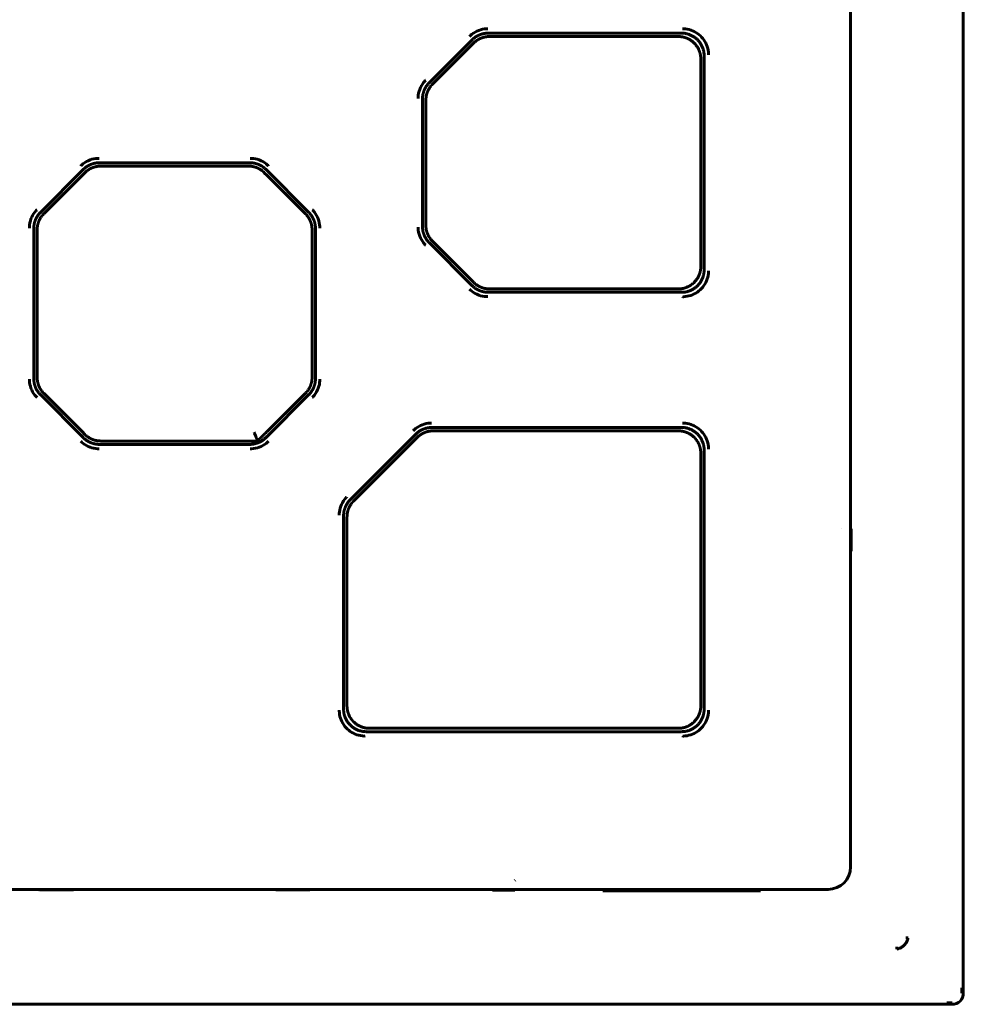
# Model space of a CAD drawing. Header units: millimetres. Extents: x 0 to 594, y 0 to 420.
# Tile 5 of 24: x 189 to 210, y 235 to 257. Entities that reach past the tile are written whole.
import ezdxf

# ---------------------------------------------------------------- set-up
doc = ezdxf.new("R2010")
doc.units = ezdxf.units.MM
doc.linetypes.add('K5LT_BASIC', pattern=[0])
doc.layers.add('Системный слой', color=7, linetype='Continuous')

msp = doc.modelspace()

# ---------------------------------------------------------------- linework, layer by layer
at = {"layer": 'Системный слой', "color": 150, "linetype": 'K5LT_BASIC', "lineweight": 60, "true_color": 0x0080ff}
for p, q in [((210.2313, 235.0248), (210.2313, 292.5248)), ((207.7313, 237.8248), (207.7313, 282.1749)), ((203.9814, 256.3248), (199.6884, 256.3248)), ((199.3349, 256.1784), (198.3778, 255.2213)), ((199.3659, 256.1035), (199.3053, 256.0427)), ((199.8053, 256.2498), (199.7194, 256.2499)), ((203.6992, 256.2498), (199.8053, 256.2498)), ((199.3053, 256.0427), (198.5134, 255.2509)), ((204.4813, 251.0748), (204.4813, 255.8249)), ((204.4063, 251.357), (204.4063, 255.5427)), ((198.5134, 255.2509), (198.4527, 255.1902)), ((198.2313, 254.8678), (198.2313, 252.0319)), ((198.3062, 254.8367), (198.3063, 254.7509)), ((198.3063, 254.7509), (198.3063, 252.1488)), ((194.3993, 253.4498), (191.0634, 253.4498)), ((190.7099, 253.3034), (189.7528, 252.3463)), ((191.1803, 253.3748), (191.0944, 253.3749)), ((194.2824, 253.3748), (191.1803, 253.3748)), ((194.3682, 253.3749), (194.2824, 253.3748)), ((195.7099, 252.3463), (194.7528, 253.3034)), ((190.6803, 253.1677), (189.8884, 252.3759)), ((190.7409, 253.2285), (190.6803, 253.1677)), ((194.7824, 253.1677), (194.7217, 253.2285)), ((195.5742, 252.3759), (194.7824, 253.1677)), ((189.8884, 252.3759), (189.8277, 252.3152)), ((195.635, 252.3152), (195.5742, 252.3759)), ((198.3063, 252.1488), (198.3062, 252.063)), ((189.6063, 251.9928), (189.6063, 248.6569)), ((189.6812, 251.9617), (189.6813, 251.8759)), ((195.7813, 251.8759), (195.7814, 251.9617)), ((195.8563, 248.6569), (195.8563, 251.9928)), ((189.6813, 251.8759), (189.6813, 248.7738)), ((195.7813, 248.7738), (195.7813, 251.8759)), ((198.4527, 251.7095), (198.5134, 251.6488)), ((198.3778, 251.6784), (199.3349, 250.7213)), ((198.5134, 251.6488), (199.3053, 250.857)), ((199.3053, 250.857), (199.3659, 250.7962)), ((199.7194, 250.6498), (199.8053, 250.6498)), ((199.8053, 250.6498), (203.6992, 250.6498)), ((199.6884, 250.5748), (203.9814, 250.5748)), ((189.6813, 248.7738), (189.6812, 248.688)), ((195.7814, 248.688), (195.7813, 248.7738)), ((189.7528, 248.3034), (190.7099, 247.3463)), ((189.8277, 248.3345), (189.8884, 248.2738)), ((189.8884, 248.2738), (190.6803, 247.482)), ((194.7528, 247.3463), (195.7099, 248.3034)), ((194.7824, 247.482), (195.5742, 248.2738)), ((195.5742, 248.2738), (195.635, 248.3345)), ((203.9814, 247.5748), (198.4384, 247.5748)), ((190.6803, 247.482), (190.7409, 247.4212)), ((198.0849, 247.4284), (196.6278, 245.9713)), ((198.1159, 247.3535), (198.0553, 247.2927)), ((198.5553, 247.4998), (198.4694, 247.4999)), ((203.6992, 247.4998), (198.5553, 247.4998)), ((191.0634, 247.1998), (194.3993, 247.1998)), ((191.0944, 247.2748), (191.1803, 247.2748)), ((191.1803, 247.2748), (194.2824, 247.2748)), ((194.5757, 247.2739), (194.5568, 247.3194)), ((198.0553, 247.2927), (196.7634, 246.0009)), ((204.4813, 241.3248), (204.4813, 247.0749)), ((204.4063, 241.607), (204.4063, 246.7927)), ((196.7634, 246.0009), (196.7027, 245.9402)), ((196.4813, 245.6178), (196.4813, 241.3248)), ((196.5562, 245.5867), (196.5563, 245.5009)), ((196.5563, 245.5009), (196.5563, 241.607)), ((207.5284, 245.3277), (207.5318, 245.3276)), ((207.7313, 245.33), (207.7464, 245.3225)), ((207.7464, 245.3225), (207.7464, 244.8272)), ((207.7313, 244.8197), (207.7464, 244.8272)), ((207.7464, 244.8272), (207.7395, 244.8271)), ((196.9813, 240.8248), (203.9814, 240.8248)), ((197.2634, 240.8998), (203.6992, 240.8998)), ((200.2842, 237.5278), (200.284, 237.5243)), ((178.2313, 237.3248), (207.2313, 237.3248)), ((189.7206, 237.3248), (189.7313, 237.3141)), ((189.7313, 237.3141), (190.4813, 237.3141)), ((190.4813, 237.3141), (190.4921, 237.3248)), ((194.9813, 237.3141), (194.9706, 237.3248)), ((195.7313, 237.3141), (194.9813, 237.3141)), ((195.7421, 237.3248), (195.7313, 237.3141)), ((199.7761, 237.3248), (199.7837, 237.3098)), ((199.7837, 237.3098), (199.7836, 237.3167)), ((200.279, 237.3098), (199.7837, 237.3098)), ((200.2865, 237.3248), (200.279, 237.3098)), ((202.2313, 237.2923), (202.2313, 237.3248)), ((205.7313, 237.2923), (202.2313, 237.2923)), ((202.7313, 237.3036), (202.7313, 237.3248)), ((202.7315, 237.2923), (202.7313, 237.3036)), ((202.7315, 237.2923), (202.7313, 237.3036)), ((205.0813, 237.301), (202.8814, 237.301)), ((205.2313, 237.3036), (205.2311, 237.2923)), ((205.2313, 237.3036), (205.2311, 237.2923)), ((205.2313, 237.3036), (205.2313, 237.3248)), ((205.7313, 237.3248), (205.7313, 237.2923)), ((208.9566, 236.2506), (209.0056, 236.2506)), ((208.7556, 236.0496), (208.7556, 236.0006)), ((209.9813, 234.7748), (175.4813, 234.7748))]:
    msp.add_line(p, q, dxfattribs=at)
for centre, radius in [((207.2313, 237.8248), 0.5), ((209.9813, 235.0248), 0.25)]:
    msp.add_arc(centre, radius, 270, 0, dxfattribs=at)
for points, knots in [([(199.2734, 256.252), (199.289, 256.2709), (199.3513, 256.3259), (199.4761, 256.3952), (199.6016, 256.4211), (199.6699, 256.4227), (199.6799, 256.4204)], [0, 0, 0, 0, 0.1617405, 0.5479715, 0.9341806, 1, 1, 1, 1]), ([(204.0019, 256.4204), (204.023, 256.4227), (204.0991, 256.4188), (204.2273, 256.386), (204.3706, 256.3006), (204.4838, 256.1784), (204.558, 256.029), (204.5784, 255.9132), (204.5792, 255.8518), (204.5768, 255.8455)], [0, 0, 0, 0, 0.0695231, 0.251583, 0.4333631, 0.6151696, 0.7968063, 0.9790744, 1, 1, 1, 1]), ([(199.7194, 256.2499), (199.7169, 256.2499), (199.7118, 256.2499), (199.7043, 256.2497), (199.6967, 256.2495), (199.6891, 256.2491), (199.6814, 256.2486), (199.6738, 256.2479), (199.6663, 256.2472), (199.6587, 256.2463), (199.6509, 256.2453), (199.6426, 256.2441), (199.6324, 256.2425), (199.6195, 256.2401), (199.6044, 256.2368), (199.5899, 256.2331), (199.5785, 256.2299), (199.5698, 256.2272), (199.5625, 256.2249), (199.5552, 256.2224), (199.5479, 256.2198), (199.5407, 256.2171), (199.5333, 256.2142), (199.5253, 256.2109), (199.5155, 256.2067), (199.5043, 256.2016), (199.492, 256.1955), (199.4811, 256.1897), (199.472, 256.1846), (199.4647, 256.1804), (199.4581, 256.1764), (199.4518, 256.1725), (199.4458, 256.1686), (199.4399, 256.1646), (199.4341, 256.1607), (199.4284, 256.1566), (199.4225, 256.1523), (199.4154, 256.147), (199.4064, 256.14), (199.3959, 256.1313), (199.386, 256.1226), (199.3785, 256.1157), (199.3721, 256.1096), (199.3683, 256.1059), (199.3659, 256.1035)], [0, 0, 0, 0, 0.019075, 0.0382478, 0.0575039, 0.076852, 0.0962419, 0.1156682, 0.1351009, 0.1545201, 0.1739119, 0.1954106, 0.21903, 0.2533813, 0.2963922, 0.3373543, 0.3676317, 0.3871456, 0.406654, 0.426151, 0.4456275, 0.4650854, 0.4845579, 0.5062789, 0.530238, 0.5651603, 0.6000574, 0.6348894, 0.6586746, 0.6801547, 0.69919, 0.7180961, 0.7365903, 0.7548095, 0.7726073, 0.7902621, 0.8089183, 0.8287221, 0.8587359, 0.8966929, 0.9332824, 0.9594333, 0.9745942, 1, 1, 1, 1]), ([(204.4067, 255.7503), (204.4067, 255.7527), (204.4066, 255.7577), (204.4065, 255.7651), (204.4062, 255.7726), (204.4059, 255.78), (204.4054, 255.7875), (204.4048, 255.7949), (204.4041, 255.8024), (204.4033, 255.8098), (204.4023, 255.8175), (204.4012, 255.8257), (204.3996, 255.8359), (204.3972, 255.8487), (204.394, 255.8638), (204.3903, 255.8786), (204.387, 255.8907), (204.384, 255.9004), (204.3808, 255.9105), (204.3762, 255.9235), (204.3697, 255.9405), (204.3616, 255.9593), (204.3516, 255.9798), (204.3402, 256.0009), (204.3268, 256.0228), (204.3132, 256.0427), (204.2993, 256.061), (204.2859, 256.0773), (204.2729, 256.0917), (204.2643, 256.1006), (204.2554, 256.1094), (204.243, 256.1213), (204.2209, 256.1404), (204.1955, 256.1595), (204.1718, 256.175), (204.1548, 256.185), (204.1433, 256.1913), (204.135, 256.1957), (204.1275, 256.1994), (204.1204, 256.2028), (204.1132, 256.2061), (204.106, 256.2093), (204.0987, 256.2124), (204.0914, 256.2153), (204.0841, 256.2182), (204.0768, 256.2208), (204.0695, 256.2234), (204.0622, 256.2258), (204.0549, 256.2281), (204.0476, 256.2303), (204.0404, 256.2324), (204.0332, 256.2343), (204.026, 256.2361), (204.0181, 256.238), (204.0087, 256.24), (203.9979, 256.2421), (203.9872, 256.2439), (203.9782, 256.2453), (203.9708, 256.2463), (203.9635, 256.2471), (203.9555, 256.248), (203.9469, 256.2487), (203.939, 256.2492), (203.9319, 256.2496), (203.9256, 256.2499), (203.9192, 256.2501), (203.913, 256.2502), (203.9088, 256.2502), (203.9067, 256.2502)], [0, 0, 0, 0, 0.0095974, 0.019237, 0.028912, 0.0386264, 0.0483581, 0.0581079, 0.0678631, 0.077618, 0.0873634, 0.0981855, 0.1100888, 0.1274308, 0.1491663, 0.1702393, 0.1862768, 0.1976077, 0.2093038, 0.2268455, 0.2506098, 0.2784142, 0.3047233, 0.3367739, 0.3688293, 0.4007795, 0.4268639, 0.4543415, 0.4795563, 0.4995738, 0.5004286, 0.5264355, 0.5641013, 0.6098365, 0.6462049, 0.6702901, 0.6838009, 0.6954656, 0.7052887, 0.7151132, 0.7249666, 0.73484, 0.7447225, 0.7546013, 0.7644481, 0.774261, 0.7840206, 0.7937574, 0.803459, 0.8131371, 0.8227621, 0.8323656, 0.8418884, 0.8513559, 0.8638436, 0.8792277, 0.8944293, 0.9063899, 0.9152086, 0.923957, 0.9354926, 0.9469675, 0.9583672, 0.9667996, 0.9751942, 0.9835119, 0.9917818, 1, 1, 1, 1]), ([(198.1358, 254.8763), (198.1334, 254.9007), (198.1386, 254.9836), (198.1779, 255.1209), (198.2483, 255.2279), (198.2955, 255.2774), (198.3042, 255.2828)], [0, 0, 0, 0, 0.1617279, 0.5479639, 0.9341765, 1, 1, 1, 1]), ([(198.4527, 255.1902), (198.4509, 255.1885), (198.4473, 255.1849), (198.4421, 255.1794), (198.4369, 255.1738), (198.4318, 255.1682), (198.4268, 255.1624), (198.4219, 255.1566), (198.417, 255.1507), (198.4123, 255.1448), (198.4075, 255.1386), (198.4025, 255.1319), (198.3964, 255.1235), (198.389, 255.1126), (198.3807, 255.0997), (198.373, 255.0868), (198.3672, 255.0764), (198.3629, 255.0684), (198.3594, 255.0616), (198.356, 255.0547), (198.3527, 255.0477), (198.3495, 255.0407), (198.3463, 255.0334), (198.343, 255.0255), (198.3391, 255.0156), (198.3348, 255.004), (198.3304, 254.991), (198.3267, 254.9792), (198.3239, 254.9691), (198.3217, 254.961), (198.3199, 254.9535), (198.3182, 254.9463), (198.3167, 254.9393), (198.3153, 254.9323), (198.314, 254.9254), (198.3128, 254.9185), (198.3117, 254.9113), (198.3104, 254.9025), (198.3091, 254.8912), (198.3078, 254.8776), (198.3069, 254.8644), (198.3065, 254.8542), (198.3063, 254.847), (198.3063, 254.8417), (198.3062, 254.8383), (198.3062, 254.8367)], [0, 0, 0, 0, 0.0190459, 0.0381907, 0.0574196, 0.0767417, 0.0961061, 0.1155075, 0.1349155, 0.15431, 0.173677, 0.1951504, 0.2187441, 0.2530635, 0.2960402, 0.3369741, 0.3672348, 0.3867419, 0.4062447, 0.4257385, 0.4452134, 0.4646715, 0.4841443, 0.5058671, 0.5298293, 0.5647592, 0.599666, 0.63451, 0.6583059, 0.6797965, 0.698843, 0.7177607, 0.7362673, 0.7544995, 0.772311, 0.7899795, 0.808652, 0.8284746, 0.8585225, 0.8965284, 0.9331694, 0.9593608, 0.9745478, 0.9880949, 1, 1, 1, 1]), ([(190.6484, 253.377), (190.664, 253.3959), (190.7263, 253.4509), (190.8511, 253.5202), (190.9766, 253.5461), (191.0449, 253.5477), (191.0549, 253.5454)], [0, 0, 0, 0, 0.1617405, 0.5479715, 0.9341806, 1, 1, 1, 1]), ([(194.4078, 253.5454), (194.4322, 253.5477), (194.5151, 253.5426), (194.6524, 253.5033), (194.7594, 253.4328), (194.8089, 253.3857), (194.8143, 253.377)], [0, 0, 0, 0, 0.1617279, 0.5479639, 0.9341765, 1, 1, 1, 1]), ([(191.0944, 253.3749), (191.0919, 253.3749), (191.0869, 253.3749), (191.0793, 253.3747), (191.0717, 253.3745), (191.0641, 253.3741), (191.0565, 253.3736), (191.0489, 253.3729), (191.0413, 253.3722), (191.0338, 253.3714), (191.026, 253.3703), (191.0177, 253.3691), (191.0075, 253.3675), (190.9945, 253.3651), (190.9795, 253.3618), (190.965, 253.3581), (190.9536, 253.3549), (190.9448, 253.3522), (190.9375, 253.3499), (190.9302, 253.3474), (190.923, 253.3448), (190.9158, 253.3421), (190.9083, 253.3392), (190.9004, 253.336), (190.8906, 253.3318), (190.8794, 253.3266), (190.867, 253.3205), (190.8562, 253.3148), (190.847, 253.3097), (190.8398, 253.3054), (190.8331, 253.3014), (190.8269, 253.2975), (190.8208, 253.2936), (190.8149, 253.2897), (190.8092, 253.2857), (190.8034, 253.2817), (190.7975, 253.2774), (190.7904, 253.272), (190.7814, 253.265), (190.7709, 253.2563), (190.761, 253.2476), (190.7535, 253.2407), (190.7471, 253.2346), (190.7433, 253.2309), (190.7409, 253.2285)], [0, 0, 0, 0, 0.0190459, 0.0381907, 0.0574196, 0.0767417, 0.0961061, 0.1155075, 0.1349155, 0.15431, 0.173677, 0.1951504, 0.2187441, 0.2530635, 0.2960402, 0.3369741, 0.3672348, 0.3867419, 0.4062447, 0.4257385, 0.4452134, 0.4646715, 0.4841443, 0.5058671, 0.5298293, 0.5647592, 0.599666, 0.63451, 0.6583059, 0.6797965, 0.698843, 0.7177607, 0.7362673, 0.7544995, 0.772311, 0.7899795, 0.808652, 0.8284746, 0.8585225, 0.8965284, 0.9331694, 0.9593608, 0.9745478, 1, 1, 1, 1]), ([(194.7217, 253.2285), (194.7199, 253.2303), (194.7163, 253.2338), (194.7109, 253.2391), (194.7053, 253.2443), (194.6996, 253.2494), (194.6939, 253.2544), (194.6881, 253.2593), (194.6822, 253.2642), (194.6763, 253.2689), (194.6701, 253.2737), (194.6633, 253.2787), (194.6549, 253.2847), (194.6441, 253.2922), (194.6311, 253.3005), (194.6183, 253.3081), (194.6079, 253.314), (194.5999, 253.3182), (194.5931, 253.3217), (194.5862, 253.3252), (194.5792, 253.3285), (194.5722, 253.3317), (194.5649, 253.3349), (194.557, 253.3382), (194.5471, 253.3421), (194.5355, 253.3464), (194.5224, 253.3508), (194.5107, 253.3544), (194.5006, 253.3573), (194.4925, 253.3594), (194.485, 253.3613), (194.4778, 253.3629), (194.4707, 253.3645), (194.4638, 253.3659), (194.4569, 253.3671), (194.45, 253.3683), (194.4428, 253.3695), (194.434, 253.3707), (194.4226, 253.3721), (194.4091, 253.3734), (194.3959, 253.3743), (194.3857, 253.3747), (194.3785, 253.3749), (194.3732, 253.3749), (194.3698, 253.3749), (194.3682, 253.3749)], [0, 0, 0, 0, 0.0190459, 0.0381907, 0.0574196, 0.0767417, 0.0961061, 0.1155075, 0.1349155, 0.15431, 0.173677, 0.1951504, 0.2187441, 0.2530635, 0.2960402, 0.3369741, 0.3672348, 0.3867419, 0.4062447, 0.4257385, 0.4452134, 0.4646715, 0.4841443, 0.5058671, 0.5298293, 0.5647592, 0.599666, 0.63451, 0.6583059, 0.6797965, 0.698843, 0.7177607, 0.7362673, 0.7544995, 0.772311, 0.7899795, 0.808652, 0.8284746, 0.8585225, 0.8965284, 0.9331694, 0.9593608, 0.9745478, 0.9880949, 1, 1, 1, 1]), ([(189.5108, 252.0013), (189.5084, 252.0257), (189.5136, 252.1086), (189.5529, 252.2459), (189.6233, 252.3529), (189.6705, 252.4024), (189.6792, 252.4078)], [0, 0, 0, 0, 0.1617279, 0.5479639, 0.9341765, 1, 1, 1, 1]), ([(195.7835, 252.4078), (195.8024, 252.3922), (195.8574, 252.3299), (195.9267, 252.2051), (195.9525, 252.0796), (195.9542, 252.0112), (195.9518, 252.0013)], [0, 0, 0, 0, 0.1617405, 0.5479715, 0.9341806, 1, 1, 1, 1]), ([(189.8277, 252.3152), (189.8259, 252.3135), (189.8223, 252.3099), (189.8171, 252.3044), (189.8119, 252.2988), (189.8068, 252.2932), (189.8018, 252.2874), (189.7968, 252.2816), (189.792, 252.2757), (189.7873, 252.2698), (189.7825, 252.2636), (189.7774, 252.2568), (189.7714, 252.2484), (189.764, 252.2376), (189.7556, 252.2246), (189.748, 252.2118), (189.7422, 252.2014), (189.7379, 252.1934), (189.7344, 252.1865), (189.731, 252.1796), (189.7277, 252.1727), (189.7245, 252.1657), (189.7213, 252.1583), (189.718, 252.1504), (189.7141, 252.1405), (189.7098, 252.1289), (189.7053, 252.1159), (189.7017, 252.1042), (189.6989, 252.0941), (189.6967, 252.086), (189.6949, 252.0784), (189.6932, 252.0713), (189.6917, 252.0642), (189.6903, 252.0572), (189.689, 252.0504), (189.6878, 252.0434), (189.6867, 252.0362), (189.6854, 252.0274), (189.6841, 252.0161), (189.6828, 252.0025), (189.6819, 251.9894), (189.6815, 251.9792), (189.6813, 251.972), (189.6813, 251.9667), (189.6812, 251.9633), (189.6812, 251.9617)], [0, 0, 0, 0, 0.019075, 0.0382478, 0.0575039, 0.076852, 0.0962419, 0.1156682, 0.1351009, 0.1545201, 0.1739119, 0.1954106, 0.21903, 0.2533813, 0.2963922, 0.3373543, 0.3676317, 0.3871456, 0.406654, 0.426151, 0.4456275, 0.4650854, 0.4845579, 0.5062789, 0.530238, 0.5651603, 0.6000574, 0.6348894, 0.6586746, 0.6801547, 0.69919, 0.7180961, 0.7365903, 0.7548095, 0.7726073, 0.7902621, 0.8089183, 0.8287221, 0.8587359, 0.8966929, 0.9332824, 0.9594333, 0.9745942, 0.9881172, 1, 1, 1, 1]), ([(195.7814, 251.9617), (195.7814, 251.9643), (195.7814, 251.9693), (195.7812, 251.9769), (195.781, 251.9845), (195.7806, 251.9921), (195.7801, 251.9997), (195.7794, 252.0073), (195.7787, 252.0149), (195.7778, 252.0224), (195.7768, 252.0302), (195.7756, 252.0385), (195.774, 252.0487), (195.7716, 252.0616), (195.7683, 252.0767), (195.7646, 252.0912), (195.7614, 252.1026), (195.7587, 252.1113), (195.7564, 252.1186), (195.7539, 252.1259), (195.7513, 252.1332), (195.7486, 252.1404), (195.7457, 252.1478), (195.7424, 252.1558), (195.7382, 252.1656), (195.7331, 252.1768), (195.727, 252.1891), (195.7212, 252.2), (195.7161, 252.2091), (195.7119, 252.2164), (195.7079, 252.223), (195.704, 252.2293), (195.7001, 252.2354), (195.6962, 252.2413), (195.6922, 252.247), (195.6881, 252.2528), (195.6839, 252.2587), (195.6785, 252.2658), (195.6715, 252.2748), (195.6628, 252.2853), (195.6541, 252.2952), (195.6472, 252.3027), (195.6411, 252.309), (195.6374, 252.3129), (195.635, 252.3152)], [0, 0, 0, 0, 0.0190459, 0.0381907, 0.0574196, 0.0767417, 0.0961061, 0.1155075, 0.1349155, 0.15431, 0.173677, 0.1951504, 0.2187441, 0.2530635, 0.2960402, 0.3369741, 0.3672348, 0.3867419, 0.4062447, 0.4257385, 0.4452134, 0.4646715, 0.4841443, 0.5058671, 0.5298293, 0.5647592, 0.599666, 0.63451, 0.6583059, 0.6797965, 0.698843, 0.7177607, 0.7362673, 0.7544995, 0.772311, 0.7899795, 0.808652, 0.8284746, 0.8585225, 0.8965284, 0.9331694, 0.9593608, 0.9745478, 1, 1, 1, 1]), ([(198.3042, 251.6169), (198.2852, 251.6325), (198.2302, 251.6948), (198.161, 251.8196), (198.1351, 251.9451), (198.1334, 252.0135), (198.1358, 252.0234)], [0, 0, 0, 0, 0.1617405, 0.5479715, 0.9341806, 1, 1, 1, 1]), ([(198.3062, 252.063), (198.3062, 252.0604), (198.3063, 252.0554), (198.3064, 252.0478), (198.3067, 252.0402), (198.3071, 252.0326), (198.3076, 252.025), (198.3082, 252.0174), (198.309, 252.0098), (198.3098, 252.0023), (198.3108, 251.9945), (198.312, 251.9862), (198.3137, 251.976), (198.3161, 251.9631), (198.3194, 251.948), (198.323, 251.9335), (198.3263, 251.9221), (198.3289, 251.9134), (198.3313, 251.906), (198.3338, 251.8988), (198.3363, 251.8915), (198.339, 251.8843), (198.3419, 251.8768), (198.3452, 251.8689), (198.3494, 251.8591), (198.3546, 251.8479), (198.3607, 251.8356), (198.3664, 251.8247), (198.3715, 251.8156), (198.3757, 251.8083), (198.3798, 251.8017), (198.3836, 251.7954), (198.3876, 251.7893), (198.3915, 251.7834), (198.3954, 251.7777), (198.3995, 251.7719), (198.4038, 251.766), (198.4091, 251.7589), (198.4162, 251.7499), (198.4249, 251.7394), (198.4335, 251.7295), (198.4405, 251.722), (198.4465, 251.7156), (198.4503, 251.7118), (198.4527, 251.7095)], [0, 0, 0, 0, 0.0190459, 0.0381907, 0.0574196, 0.0767417, 0.0961061, 0.1155075, 0.1349155, 0.15431, 0.173677, 0.1951504, 0.2187441, 0.2530635, 0.2960402, 0.3369741, 0.3672348, 0.3867419, 0.4062447, 0.4257385, 0.4452134, 0.4646715, 0.4841443, 0.5058671, 0.5298293, 0.5647592, 0.599666, 0.63451, 0.6583059, 0.6797965, 0.698843, 0.7177607, 0.7362673, 0.7544995, 0.772311, 0.7899795, 0.808652, 0.8284746, 0.8585225, 0.8965284, 0.9331694, 0.9593608, 0.9745478, 1, 1, 1, 1]), ([(203.9067, 250.6495), (203.9092, 250.6495), (203.9142, 250.6495), (203.9216, 250.6497), (203.929, 250.6499), (203.9365, 250.6503), (203.9439, 250.6508), (203.9514, 250.6514), (203.9588, 250.6521), (203.9662, 250.6529), (203.9739, 250.6538), (203.9821, 250.655), (203.9923, 250.6566), (204.0051, 250.6589), (204.0202, 250.6621), (204.0349, 250.6658), (204.047, 250.6692), (204.0567, 250.6721), (204.0673, 250.6755), (204.0819, 250.6806), (204.1005, 250.6879), (204.1198, 250.6965), (204.1361, 250.7045), (204.1485, 250.7112), (204.158, 250.7166), (204.1665, 250.7216), (204.1741, 250.7263), (204.1813, 250.731), (204.1881, 250.7355), (204.1947, 250.74), (204.2011, 250.7446), (204.2074, 250.7493), (204.2144, 250.7546), (204.222, 250.7606), (204.2301, 250.7673), (204.2374, 250.7736), (204.2438, 250.7794), (204.25, 250.7851), (204.2567, 250.7915), (204.2659, 250.8007), (204.2794, 250.815), (204.2978, 250.8364), (204.3169, 250.8619), (204.3328, 250.8864), (204.3436, 250.9051), (204.3513, 250.9194), (204.3581, 250.9332), (204.3652, 250.9486), (204.3723, 250.9657), (204.378, 250.981), (204.3824, 250.994), (204.3855, 251.0041), (204.3881, 251.0131), (204.3904, 251.0213), (204.3923, 251.0292), (204.3943, 251.0373), (204.3963, 251.0468), (204.3985, 251.0577), (204.4003, 251.0684), (204.4017, 251.0774), (204.4027, 251.0849), (204.4036, 251.0922), (204.4044, 251.1002), (204.4052, 251.1089), (204.4057, 251.1169), (204.4061, 251.1241), (204.4064, 251.1304), (204.4066, 251.1368), (204.4067, 251.1431), (204.4067, 251.1473), (204.4067, 251.1494)], [0, 0, 0, 0, 0.0095668, 0.0191765, 0.0288224, 0.0385087, 0.0482126, 0.0579354, 0.0676639, 0.0773924, 0.0871115, 0.0979083, 0.109787, 0.1271011, 0.1488086, 0.1698587, 0.1858819, 0.1972063, 0.2088971, 0.2286315, 0.256057, 0.2853429, 0.3087468, 0.324442, 0.3383311, 0.3500293, 0.3613571, 0.3719286, 0.3821099, 0.3918945, 0.4016756, 0.4114685, 0.4212725, 0.4343519, 0.447423, 0.4604757, 0.4702407, 0.4799997, 0.4915928, 0.5050236, 0.5290262, 0.5653846, 0.6111624, 0.6489287, 0.675063, 0.6924079, 0.7096862, 0.7327665, 0.7558748, 0.778934, 0.7943137, 0.8078887, 0.8192754, 0.8302944, 0.8405325, 0.8503642, 0.8628703, 0.8782896, 0.8935373, 0.9055492, 0.9144195, 0.9232266, 0.9348545, 0.9464276, 0.95793, 0.9664459, 0.9749255, 0.9833312, 0.9916907, 1, 1, 1, 1]), ([(204.5768, 251.0542), (204.5792, 251.0332), (204.5753, 250.9571), (204.5424, 250.8289), (204.4571, 250.6856), (204.3348, 250.5723), (204.1855, 250.4982), (204.0697, 250.4778), (204.0083, 250.477), (204.0019, 250.4793)], [0, 0, 0, 0, 0.0695231, 0.251583, 0.4333631, 0.6151696, 0.7968063, 0.9790744, 1, 1, 1, 1]), ([(199.6799, 250.4793), (199.6554, 250.477), (199.5725, 250.4821), (199.4353, 250.5214), (199.3283, 250.5918), (199.2787, 250.639), (199.2734, 250.6477)], [0, 0, 0, 0, 0.1617279, 0.5479639, 0.9341765, 1, 1, 1, 1]), ([(199.3659, 250.7962), (199.3677, 250.7944), (199.3713, 250.7908), (199.3768, 250.7856), (199.3824, 250.7804), (199.388, 250.7753), (199.3937, 250.7703), (199.3996, 250.7654), (199.4054, 250.7605), (199.4114, 250.7558), (199.4176, 250.751), (199.4243, 250.746), (199.4327, 250.7399), (199.4435, 250.7325), (199.4565, 250.7242), (199.4693, 250.7165), (199.4797, 250.7107), (199.4878, 250.7065), (199.4946, 250.7029), (199.5015, 250.6995), (199.5084, 250.6962), (199.5155, 250.693), (199.5228, 250.6898), (199.5307, 250.6865), (199.5406, 250.6826), (199.5522, 250.6783), (199.5652, 250.6739), (199.5769, 250.6703), (199.587, 250.6674), (199.5952, 250.6653), (199.6027, 250.6634), (199.6098, 250.6617), (199.6169, 250.6602), (199.6239, 250.6588), (199.6307, 250.6575), (199.6377, 250.6563), (199.6449, 250.6552), (199.6537, 250.654), (199.665, 250.6526), (199.6786, 250.6513), (199.6917, 250.6504), (199.7019, 250.65), (199.7092, 250.6498), (199.7145, 250.6498), (199.7179, 250.6498), (199.7194, 250.6498)], [0, 0, 0, 0, 0.0190459, 0.0381907, 0.0574196, 0.0767417, 0.0961061, 0.1155075, 0.1349155, 0.15431, 0.173677, 0.1951504, 0.2187441, 0.2530635, 0.2960402, 0.3369741, 0.3672348, 0.3867419, 0.4062447, 0.4257385, 0.4452134, 0.4646715, 0.4841443, 0.5058671, 0.5298293, 0.5647592, 0.599666, 0.63451, 0.6583059, 0.6797965, 0.698843, 0.7177607, 0.7362673, 0.7544995, 0.772311, 0.7899795, 0.808652, 0.8284746, 0.8585225, 0.8965284, 0.9331694, 0.9593608, 0.9745478, 0.9880949, 1, 1, 1, 1]), ([(189.6792, 248.2419), (189.6602, 248.2575), (189.6052, 248.3198), (189.536, 248.4446), (189.5101, 248.5701), (189.5084, 248.6385), (189.5108, 248.6484)], [0, 0, 0, 0, 0.1617405, 0.5479715, 0.9341806, 1, 1, 1, 1]), ([(189.6812, 248.688), (189.6812, 248.6854), (189.6813, 248.6804), (189.6814, 248.6728), (189.6817, 248.6652), (189.6821, 248.6576), (189.6826, 248.65), (189.6832, 248.6424), (189.684, 248.6348), (189.6848, 248.6272), (189.6858, 248.6194), (189.687, 248.6111), (189.6887, 248.6009), (189.6911, 248.588), (189.6944, 248.5729), (189.6981, 248.5585), (189.7013, 248.547), (189.704, 248.5383), (189.7063, 248.531), (189.7088, 248.5237), (189.7114, 248.5164), (189.7141, 248.5092), (189.717, 248.5018), (189.7202, 248.4938), (189.7244, 248.4841), (189.7296, 248.4728), (189.7357, 248.4605), (189.7414, 248.4496), (189.7466, 248.4405), (189.7508, 248.4332), (189.7548, 248.4266), (189.7587, 248.4204), (189.7626, 248.4143), (189.7665, 248.4084), (189.7705, 248.4026), (189.7745, 248.3969), (189.7788, 248.391), (189.7842, 248.3839), (189.7912, 248.3749), (189.7999, 248.3644), (189.8086, 248.3545), (189.8155, 248.347), (189.8215, 248.3406), (189.8253, 248.3368), (189.8277, 248.3345)], [0, 0, 0, 0, 0.019075, 0.0382478, 0.0575039, 0.076852, 0.0962419, 0.1156682, 0.1351009, 0.1545201, 0.1739119, 0.1954106, 0.21903, 0.2533813, 0.2963922, 0.3373543, 0.3676317, 0.3871456, 0.406654, 0.426151, 0.4456275, 0.4650854, 0.4845579, 0.5062789, 0.530238, 0.5651603, 0.6000574, 0.6348894, 0.6586746, 0.6801547, 0.69919, 0.7180961, 0.7365903, 0.7548095, 0.7726073, 0.7902621, 0.8089183, 0.8287221, 0.8587359, 0.8966929, 0.9332824, 0.9594333, 0.9745942, 1, 1, 1, 1]), ([(195.635, 248.3345), (195.6368, 248.3362), (195.6403, 248.3398), (195.6456, 248.3453), (195.6508, 248.3509), (195.6559, 248.3565), (195.6609, 248.3623), (195.6658, 248.3681), (195.6707, 248.374), (195.6754, 248.3799), (195.6802, 248.3861), (195.6852, 248.3929), (195.6913, 248.4013), (195.6987, 248.4121), (195.707, 248.4251), (195.7147, 248.4379), (195.7205, 248.4483), (195.7247, 248.4563), (195.7283, 248.4632), (195.7317, 248.4701), (195.735, 248.477), (195.7382, 248.484), (195.7414, 248.4914), (195.7447, 248.4993), (195.7486, 248.5092), (195.7529, 248.5208), (195.7573, 248.5338), (195.7609, 248.5455), (195.7638, 248.5556), (195.7659, 248.5637), (195.7678, 248.5713), (195.7694, 248.5784), (195.771, 248.5855), (195.7724, 248.5925), (195.7736, 248.5993), (195.7748, 248.6062), (195.776, 248.6134), (195.7772, 248.6223), (195.7786, 248.6336), (195.7799, 248.6471), (195.7807, 248.6603), (195.7812, 248.6705), (195.7813, 248.6777), (195.7814, 248.683), (195.7814, 248.6864), (195.7814, 248.688)], [0, 0, 0, 0, 0.019075, 0.0382478, 0.0575039, 0.076852, 0.0962419, 0.1156682, 0.1351009, 0.1545201, 0.1739119, 0.1954106, 0.21903, 0.2533813, 0.2963922, 0.3373543, 0.3676317, 0.3871456, 0.406654, 0.426151, 0.4456275, 0.4650854, 0.4845579, 0.5062789, 0.530238, 0.5651603, 0.6000574, 0.6348894, 0.6586746, 0.6801547, 0.69919, 0.7180961, 0.7365903, 0.7548095, 0.7726073, 0.7902621, 0.8089183, 0.8287221, 0.8587359, 0.8966929, 0.9332824, 0.9594333, 0.9745942, 0.9881172, 1, 1, 1, 1]), ([(195.9518, 248.6484), (195.9542, 248.624), (195.9491, 248.541), (195.9098, 248.4038), (195.8393, 248.2968), (195.7922, 248.2473), (195.7835, 248.2419)], [0, 0, 0, 0, 0.1617279, 0.5479639, 0.9341765, 1, 1, 1, 1]), ([(198.0234, 247.502), (198.039, 247.5209), (198.1013, 247.5759), (198.2261, 247.6452), (198.3516, 247.6711), (198.4199, 247.6727), (198.4299, 247.6704)], [0, 0, 0, 0, 0.1617405, 0.5479715, 0.9341806, 1, 1, 1, 1]), ([(204.0019, 247.6704), (204.023, 247.6727), (204.0991, 247.6688), (204.2273, 247.636), (204.3706, 247.5506), (204.4838, 247.4284), (204.558, 247.279), (204.5784, 247.1632), (204.5792, 247.1018), (204.5768, 247.0955)], [0, 0, 0, 0, 0.0695231, 0.251583, 0.4333631, 0.6151696, 0.7968063, 0.9790744, 1, 1, 1, 1]), ([(190.7409, 247.4212), (190.7427, 247.4194), (190.7463, 247.4158), (190.7518, 247.4106), (190.7574, 247.4054), (190.763, 247.4003), (190.7687, 247.3953), (190.7746, 247.3904), (190.7804, 247.3855), (190.7864, 247.3808), (190.7926, 247.376), (190.7993, 247.371), (190.8077, 247.3649), (190.8185, 247.3575), (190.8315, 247.3492), (190.8443, 247.3415), (190.8547, 247.3357), (190.8628, 247.3315), (190.8696, 247.3279), (190.8765, 247.3245), (190.8834, 247.3212), (190.8905, 247.318), (190.8978, 247.3148), (190.9057, 247.3115), (190.9156, 247.3076), (190.9272, 247.3033), (190.9402, 247.2989), (190.9519, 247.2953), (190.962, 247.2924), (190.9702, 247.2903), (190.9777, 247.2884), (190.9848, 247.2867), (190.9919, 247.2852), (190.9989, 247.2838), (191.0057, 247.2825), (191.0127, 247.2813), (191.0199, 247.2802), (191.0287, 247.279), (191.04, 247.2776), (191.0536, 247.2763), (191.0667, 247.2754), (191.0769, 247.275), (191.0842, 247.2748), (191.0895, 247.2748), (191.0929, 247.2748), (191.0944, 247.2748)], [0, 0, 0, 0, 0.0190459, 0.0381907, 0.0574196, 0.0767417, 0.0961061, 0.1155075, 0.1349155, 0.15431, 0.173677, 0.1951504, 0.2187441, 0.2530635, 0.2960402, 0.3369741, 0.3672348, 0.3867419, 0.4062447, 0.4257385, 0.4452134, 0.4646715, 0.4841443, 0.5058671, 0.5298293, 0.5647592, 0.599666, 0.63451, 0.6583059, 0.6797965, 0.698843, 0.7177607, 0.7362673, 0.7544995, 0.772311, 0.7899795, 0.808652, 0.8284746, 0.8585225, 0.8965284, 0.9331694, 0.9593608, 0.9745478, 0.9880949, 1, 1, 1, 1]), ([(194.5568, 247.3194), (194.5565, 247.3196), (194.5551, 247.3238), (194.5489, 247.3385), (194.5406, 247.3585), (194.5305, 247.3828), (194.519, 247.4107), (194.5069, 247.4399), (194.4987, 247.4596), (194.4947, 247.4694)], [0, 0, 0, 0, 0.1698083, 0.3184149, 0.4538223, 0.5942699, 0.7343969, 0.8686528, 1, 1, 1, 1]), ([(198.4694, 247.4999), (198.4669, 247.4999), (198.4618, 247.4999), (198.4543, 247.4997), (198.4467, 247.4995), (198.4391, 247.4991), (198.4314, 247.4986), (198.4238, 247.4979), (198.4163, 247.4972), (198.4087, 247.4963), (198.4009, 247.4953), (198.3926, 247.4941), (198.3824, 247.4925), (198.3695, 247.4901), (198.3544, 247.4868), (198.3399, 247.4831), (198.3285, 247.4799), (198.3198, 247.4772), (198.3125, 247.4749), (198.3052, 247.4724), (198.2979, 247.4698), (198.2907, 247.4671), (198.2833, 247.4642), (198.2753, 247.4609), (198.2655, 247.4567), (198.2543, 247.4516), (198.242, 247.4455), (198.2311, 247.4397), (198.222, 247.4346), (198.2147, 247.4304), (198.2081, 247.4264), (198.2018, 247.4225), (198.1958, 247.4186), (198.1899, 247.4146), (198.1841, 247.4107), (198.1784, 247.4066), (198.1725, 247.4023), (198.1654, 247.397), (198.1564, 247.39), (198.1459, 247.3813), (198.136, 247.3726), (198.1285, 247.3657), (198.1221, 247.3596), (198.1183, 247.3559), (198.1159, 247.3535)], [0, 0, 0, 0, 0.019075, 0.0382478, 0.0575039, 0.076852, 0.0962419, 0.1156682, 0.1351009, 0.1545201, 0.1739119, 0.1954106, 0.21903, 0.2533813, 0.2963922, 0.3373543, 0.3676317, 0.3871456, 0.406654, 0.426151, 0.4456275, 0.4650854, 0.4845579, 0.5062789, 0.530238, 0.5651603, 0.6000574, 0.6348894, 0.6586746, 0.6801547, 0.69919, 0.7180961, 0.7365903, 0.7548095, 0.7726073, 0.7902621, 0.8089183, 0.8287221, 0.8587359, 0.8966929, 0.9332824, 0.9594333, 0.9745942, 1, 1, 1, 1]), ([(204.4067, 247.0003), (204.4067, 247.0027), (204.4066, 247.0077), (204.4065, 247.0151), (204.4062, 247.0225), (204.4059, 247.03), (204.4054, 247.0374), (204.4048, 247.0449), (204.4041, 247.0523), (204.4033, 247.0598), (204.4023, 247.0674), (204.4012, 247.0757), (204.3996, 247.0858), (204.3972, 247.0986), (204.394, 247.1137), (204.3904, 247.1285), (204.387, 247.1405), (204.3841, 247.1503), (204.3807, 247.1609), (204.3756, 247.1754), (204.3683, 247.194), (204.3597, 247.2133), (204.3516, 247.2296), (204.345, 247.242), (204.3396, 247.2516), (204.3346, 247.26), (204.3299, 247.2676), (204.3252, 247.2749), (204.3207, 247.2817), (204.3161, 247.2882), (204.3116, 247.2946), (204.3069, 247.301), (204.3016, 247.3079), (204.2956, 247.3155), (204.2889, 247.3236), (204.2826, 247.3309), (204.2768, 247.3374), (204.2711, 247.3435), (204.2647, 247.3502), (204.2554, 247.3595), (204.2412, 247.373), (204.2197, 247.3913), (204.1943, 247.4104), (204.1698, 247.4263), (204.1511, 247.4371), (204.1368, 247.4448), (204.123, 247.4517), (204.1076, 247.4587), (204.0905, 247.4658), (204.0752, 247.4715), (204.0622, 247.4759), (204.0521, 247.479), (204.043, 247.4816), (204.0348, 247.4839), (204.027, 247.4859), (204.0188, 247.4878), (204.0093, 247.4899), (203.9985, 247.492), (203.9878, 247.4938), (203.9788, 247.4952), (203.9713, 247.4962), (203.964, 247.4971), (203.9559, 247.4979), (203.9472, 247.4987), (203.9393, 247.4992), (203.9321, 247.4996), (203.9257, 247.4999), (203.9194, 247.5001), (203.913, 247.5002), (203.9088, 247.5002), (203.9067, 247.5002)], [0, 0, 0, 0, 0.0095668, 0.0191765, 0.0288224, 0.0385087, 0.0482126, 0.0579354, 0.0676639, 0.0773924, 0.0871115, 0.0979083, 0.109787, 0.1271011, 0.1488086, 0.1698587, 0.1858819, 0.1972063, 0.2088971, 0.2286315, 0.256057, 0.2853429, 0.3087468, 0.324442, 0.3383311, 0.3500293, 0.3613571, 0.3719286, 0.3821099, 0.3918945, 0.4016756, 0.4114685, 0.4212725, 0.4343519, 0.447423, 0.4604757, 0.4702407, 0.4799997, 0.4915928, 0.5050236, 0.5290262, 0.5653846, 0.6111624, 0.6489287, 0.675063, 0.6924079, 0.7096862, 0.7327665, 0.7558748, 0.778934, 0.7943137, 0.8078887, 0.8192754, 0.8302944, 0.8405325, 0.8503642, 0.8628703, 0.8782896, 0.8935373, 0.9055492, 0.9144195, 0.9232266, 0.9348545, 0.9464276, 0.95793, 0.9664459, 0.9749255, 0.9833312, 0.9916907, 1, 1, 1, 1]), ([(191.0549, 247.1043), (191.0304, 247.102), (190.9475, 247.1071), (190.8103, 247.1464), (190.7033, 247.2168), (190.6537, 247.264), (190.6484, 247.2727)], [0, 0, 0, 0, 0.1617279, 0.5479639, 0.9341765, 1, 1, 1, 1]), ([(194.8143, 247.2727), (194.7987, 247.2538), (194.7364, 247.1988), (194.6115, 247.1295), (194.4861, 247.1036), (194.4177, 247.102), (194.4078, 247.1043)], [0, 0, 0, 0, 0.1617405, 0.5479715, 0.9341806, 1, 1, 1, 1]), ([(196.3858, 245.6263), (196.3834, 245.6507), (196.3886, 245.7336), (196.4279, 245.8709), (196.4983, 245.9779), (196.5455, 246.0274), (196.5542, 246.0328)], [0, 0, 0, 0, 0.1617279, 0.5479639, 0.9341765, 1, 1, 1, 1]), ([(196.7027, 245.9402), (196.7009, 245.9385), (196.6973, 245.9349), (196.6921, 245.9294), (196.6869, 245.9238), (196.6818, 245.9182), (196.6768, 245.9124), (196.6718, 245.9066), (196.667, 245.9007), (196.6623, 245.8948), (196.6575, 245.8886), (196.6524, 245.8818), (196.6464, 245.8734), (196.639, 245.8626), (196.6306, 245.8496), (196.623, 245.8368), (196.6172, 245.8264), (196.6129, 245.8184), (196.6094, 245.8115), (196.606, 245.8046), (196.6027, 245.7977), (196.5995, 245.7907), (196.5963, 245.7833), (196.593, 245.7754), (196.5891, 245.7655), (196.5848, 245.7539), (196.5803, 245.7409), (196.5767, 245.7292), (196.5739, 245.7191), (196.5717, 245.711), (196.5699, 245.7034), (196.5682, 245.6963), (196.5667, 245.6892), (196.5653, 245.6822), (196.564, 245.6754), (196.5628, 245.6684), (196.5617, 245.6612), (196.5604, 245.6524), (196.5591, 245.6411), (196.5578, 245.6275), (196.5569, 245.6144), (196.5565, 245.6042), (196.5563, 245.597), (196.5563, 245.5917), (196.5562, 245.5883), (196.5562, 245.5867)], [0, 0, 0, 0, 0.019075, 0.0382478, 0.0575039, 0.076852, 0.0962419, 0.1156682, 0.1351009, 0.1545201, 0.1739119, 0.1954106, 0.21903, 0.2533813, 0.2963922, 0.3373543, 0.3676317, 0.3871456, 0.406654, 0.426151, 0.4456275, 0.4650854, 0.4845579, 0.5062789, 0.530238, 0.5651603, 0.6000574, 0.6348894, 0.6586746, 0.6801547, 0.69919, 0.7180961, 0.7365903, 0.7548095, 0.7726073, 0.7902621, 0.8089183, 0.8287221, 0.8587359, 0.8966929, 0.9332824, 0.9594333, 0.9745942, 0.9881172, 1, 1, 1, 1]), ([(196.9607, 240.7293), (196.9397, 240.7269), (196.8636, 240.7309), (196.7353, 240.7637), (196.5921, 240.8491), (196.4788, 240.9713), (196.4047, 241.1207), (196.3843, 241.2365), (196.3834, 241.2979), (196.3858, 241.3042)], [0, 0, 0, 0, 0.0695231, 0.251583, 0.4333631, 0.6151696, 0.7968063, 0.9790744, 1, 1, 1, 1]), ([(196.556, 241.3994), (196.556, 241.397), (196.556, 241.392), (196.5562, 241.3846), (196.5564, 241.3772), (196.5568, 241.3697), (196.5573, 241.3623), (196.5578, 241.3548), (196.5585, 241.3474), (196.5594, 241.3399), (196.5603, 241.3322), (196.5615, 241.324), (196.5631, 241.3139), (196.5654, 241.3011), (196.5686, 241.286), (196.5723, 241.2712), (196.5757, 241.2591), (196.5786, 241.2494), (196.582, 241.2388), (196.5871, 241.2243), (196.5944, 241.2056), (196.603, 241.1863), (196.611, 241.1701), (196.6176, 241.1577), (196.6231, 241.1481), (196.6281, 241.1397), (196.6328, 241.132), (196.6374, 241.1248), (196.642, 241.118), (196.6465, 241.1115), (196.6511, 241.1051), (196.6558, 241.0987), (196.6611, 241.0918), (196.6671, 241.0842), (196.6738, 241.0761), (196.6801, 241.0688), (196.6859, 241.0623), (196.6915, 241.0562), (196.698, 241.0495), (196.7072, 241.0402), (196.7215, 241.0267), (196.7429, 241.0084), (196.7684, 240.9893), (196.7928, 240.9734), (196.8116, 240.9625), (196.8259, 240.9549), (196.8397, 240.948), (196.8551, 240.941), (196.8722, 240.9339), (196.8875, 240.9282), (196.9005, 240.9238), (196.9106, 240.9207), (196.9196, 240.918), (196.9278, 240.9158), (196.9356, 240.9138), (196.9438, 240.9119), (196.9533, 240.9098), (196.9641, 240.9077), (196.9748, 240.9059), (196.9839, 240.9045), (196.9913, 240.9035), (196.9987, 240.9026), (197.0067, 240.9018), (197.0154, 240.901), (197.0234, 240.9005), (197.0305, 240.9001), (197.0369, 240.8998), (197.0433, 240.8996), (197.0496, 240.8995), (197.0538, 240.8995), (197.0559, 240.8995)], [0, 0, 0, 0, 0.0095668, 0.0191765, 0.0288224, 0.0385087, 0.0482126, 0.0579354, 0.0676639, 0.0773924, 0.0871115, 0.0979083, 0.109787, 0.1271011, 0.1488086, 0.1698587, 0.1858819, 0.1972063, 0.2088971, 0.2286315, 0.256057, 0.2853429, 0.3087468, 0.324442, 0.3383311, 0.3500293, 0.3613571, 0.3719286, 0.3821099, 0.3918945, 0.4016756, 0.4114685, 0.4212725, 0.4343519, 0.447423, 0.4604757, 0.4702407, 0.4799997, 0.4915928, 0.5050236, 0.5290262, 0.5653846, 0.6111624, 0.6489287, 0.675063, 0.6924079, 0.7096862, 0.7327665, 0.7558748, 0.778934, 0.7943137, 0.8078887, 0.8192754, 0.8302944, 0.8405325, 0.8503642, 0.8628703, 0.8782896, 0.8935373, 0.9055492, 0.9144195, 0.9232266, 0.9348545, 0.9464276, 0.95793, 0.9664459, 0.9749255, 0.9833312, 0.9916907, 1, 1, 1, 1]), ([(203.9067, 240.8995), (203.9092, 240.8995), (203.9142, 240.8995), (203.9216, 240.8997), (203.929, 240.8999), (203.9365, 240.9003), (203.9439, 240.9008), (203.9514, 240.9014), (203.9588, 240.9021), (203.9662, 240.9029), (203.9739, 240.9038), (203.9821, 240.905), (203.9923, 240.9066), (204.0051, 240.9089), (204.0202, 240.9121), (204.0349, 240.9158), (204.047, 240.9192), (204.0567, 240.9221), (204.0673, 240.9255), (204.0819, 240.9306), (204.1005, 240.9379), (204.1198, 240.9465), (204.1361, 240.9545), (204.1485, 240.9612), (204.158, 240.9666), (204.1665, 240.9716), (204.1741, 240.9763), (204.1813, 240.981), (204.1881, 240.9855), (204.1947, 240.99), (204.2011, 240.9946), (204.2074, 240.9993), (204.2144, 241.0046), (204.222, 241.0106), (204.2301, 241.0173), (204.2374, 241.0236), (204.2438, 241.0294), (204.25, 241.0351), (204.2567, 241.0415), (204.2659, 241.0507), (204.2794, 241.065), (204.2978, 241.0864), (204.3169, 241.1119), (204.3328, 241.1364), (204.3436, 241.1551), (204.3513, 241.1694), (204.3581, 241.1832), (204.3652, 241.1986), (204.3723, 241.2157), (204.378, 241.231), (204.3824, 241.244), (204.3855, 241.2541), (204.3881, 241.2631), (204.3904, 241.2713), (204.3923, 241.2792), (204.3943, 241.2873), (204.3963, 241.2968), (204.3985, 241.3077), (204.4003, 241.3184), (204.4017, 241.3274), (204.4027, 241.3349), (204.4036, 241.3422), (204.4044, 241.3502), (204.4052, 241.3589), (204.4057, 241.3669), (204.4061, 241.3741), (204.4064, 241.3804), (204.4066, 241.3868), (204.4067, 241.3931), (204.4067, 241.3973), (204.4067, 241.3994)], [0, 0, 0, 0, 0.0095668, 0.0191765, 0.0288224, 0.0385087, 0.0482126, 0.0579354, 0.0676639, 0.0773924, 0.0871115, 0.0979083, 0.109787, 0.1271011, 0.1488086, 0.1698587, 0.1858819, 0.1972063, 0.2088971, 0.2286315, 0.256057, 0.2853429, 0.3087468, 0.324442, 0.3383311, 0.3500293, 0.3613571, 0.3719286, 0.3821099, 0.3918945, 0.4016756, 0.4114685, 0.4212725, 0.4343519, 0.447423, 0.4604757, 0.4702407, 0.4799997, 0.4915928, 0.5050236, 0.5290262, 0.5653846, 0.6111624, 0.6489287, 0.675063, 0.6924079, 0.7096862, 0.7327665, 0.7558748, 0.778934, 0.7943137, 0.8078887, 0.8192754, 0.8302944, 0.8405325, 0.8503642, 0.8628703, 0.8782896, 0.8935373, 0.9055492, 0.9144195, 0.9232266, 0.9348545, 0.9464276, 0.95793, 0.9664459, 0.9749255, 0.9833312, 0.9916907, 1, 1, 1, 1]), ([(204.5768, 241.3042), (204.5792, 241.2832), (204.5753, 241.2071), (204.5424, 241.0789), (204.4571, 240.9356), (204.3348, 240.8223), (204.1855, 240.7482), (204.0697, 240.7278), (204.0083, 240.727), (204.0019, 240.7293)], [0, 0, 0, 0, 0.0695231, 0.251583, 0.4333631, 0.6151696, 0.7968063, 0.9790744, 1, 1, 1, 1]), ([(208.7556, 236.0006), (208.7748, 236.0055), (208.7939, 236.0105), (208.8229, 236.0214), (208.8337, 236.026), (208.8556, 236.037), (208.8668, 236.0433), (208.8868, 236.0568), (208.896, 236.0637), (208.9134, 236.0787), (208.9219, 236.0869), (208.9375, 236.1041), (208.9448, 236.1133), (208.9583, 236.1324), (208.9645, 236.1425), (208.976, 236.1636), (208.9811, 236.1745), (208.9903, 236.1974), (208.9942, 236.209), (209.0006, 236.2308), (209.0031, 236.2407), (209.0056, 236.2506)], [0, 0, 0, 0, 0.1535087, 0.1535087, 0.2520572, 0.2520572, 0.3558191, 0.3558191, 0.4455556, 0.4455556, 0.5359547, 0.5359547, 0.6274453, 0.6274453, 0.721738, 0.721738, 0.8232457, 0.8232457, 0.9234761, 0.9234761, 1, 1, 1, 1]), ([(210.1957, 235.1408), (210.1958, 235.1404), (210.1958, 235.1282), (210.1958, 235.1038), (210.1959, 235.0671), (210.196, 235.0407), (210.196, 235.0267), (210.1959, 235.0248)], [0, 0, 0, 0, 0.0080956, 0.3205239, 0.6381967, 0.9574195, 1, 1, 1, 1]), ([(209.9813, 234.8103), (209.9689, 234.8102), (209.944, 234.8102), (209.9067, 234.8103), (209.8805, 234.8104), (209.8668, 234.8104), (209.8654, 234.8105)], [0, 0, 0, 0, 0.3165067, 0.6425865, 0.9627218, 1, 1, 1, 1])]:
    msp.add_open_spline(points, degree=3, knots=knots, dxfattribs=at)
for points, weights in [([(199.6884, 256.3248), (199.554, 256.3248), (199.4299, 256.2734), (199.3349, 256.1784)], [1, 0.94926911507, 0.94926911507, 1]), ([(204.4813, 255.8249), (204.4813, 256.1178), (204.2743, 256.3248), (203.9814, 256.3248)], [1, 0.804809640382, 0.804809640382, 1]), ([(203.9067, 256.2502), (203.8349, 256.25), (203.7655, 256.2498), (203.6992, 256.2498)], [1, 0.997806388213, 0.997806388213, 1]), ([(204.4063, 255.5427), (204.4063, 255.6091), (204.4064, 255.6784), (204.4067, 255.7503)], [1, 0.997806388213, 0.997806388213, 1]), ([(198.3778, 255.2213), (198.2827, 255.1263), (198.2313, 255.0021), (198.2313, 254.8678)], [1, 0.949269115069, 0.949269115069, 1]), ([(191.0634, 253.4498), (190.929, 253.4498), (190.8049, 253.3984), (190.7099, 253.3034)], [1, 0.949269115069, 0.949269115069, 1]), ([(194.7528, 253.3034), (194.6577, 253.3984), (194.5336, 253.4498), (194.3993, 253.4498)], [1, 0.949269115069, 0.949269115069, 1]), ([(189.7528, 252.3463), (189.6577, 252.2513), (189.6063, 252.1271), (189.6063, 251.9928)], [1, 0.949269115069, 0.949269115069, 1]), ([(195.8563, 251.9928), (195.8563, 252.1271), (195.8049, 252.2513), (195.7099, 252.3463)], [1, 0.94926911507, 0.94926911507, 1]), ([(198.2313, 252.0319), (198.2313, 251.8976), (198.2827, 251.7734), (198.3778, 251.6784)], [1, 0.949269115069, 0.949269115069, 1]), ([(204.4067, 251.1494), (204.4064, 251.2213), (204.4063, 251.2906), (204.4063, 251.357)], [1, 0.997806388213, 0.997806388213, 1]), ([(203.9814, 250.5748), (204.2743, 250.5748), (204.4813, 250.7819), (204.4813, 251.0748)], [1, 0.80480964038, 0.80480964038, 1]), ([(199.3349, 250.7213), (199.4299, 250.6263), (199.554, 250.5748), (199.6884, 250.5748)], [1, 0.949269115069, 0.949269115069, 1]), ([(203.6992, 250.6498), (203.7655, 250.6498), (203.8349, 250.6497), (203.9067, 250.6495)], [1, 0.997806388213, 0.997806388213, 1]), ([(189.6063, 248.6569), (189.6063, 248.5226), (189.6577, 248.3984), (189.7528, 248.3034)], [1, 0.94926911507, 0.94926911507, 1]), ([(195.7099, 248.3034), (195.8049, 248.3984), (195.8563, 248.5226), (195.8563, 248.6569)], [1, 0.949269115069, 0.949269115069, 1]), ([(198.4384, 247.5748), (198.304, 247.5748), (198.1799, 247.5234), (198.0849, 247.4284)], [1, 0.949269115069, 0.949269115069, 1]), ([(204.4813, 247.0749), (204.4813, 247.3678), (204.2743, 247.5748), (203.9814, 247.5748)], [1, 0.80480964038, 0.80480964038, 1]), ([(190.7099, 247.3463), (190.8049, 247.2513), (190.929, 247.1998), (191.0634, 247.1998)], [1, 0.949269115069, 0.949269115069, 1]), ([(194.3993, 247.1998), (194.5336, 247.1998), (194.6577, 247.2513), (194.7528, 247.3463)], [1, 0.949269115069, 0.949269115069, 1]), ([(194.5757, 247.2739), (194.6455, 247.3447), (194.7149, 247.4144), (194.7824, 247.482)], [1, 0.993752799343, 0.993752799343, 1]), ([(203.9067, 247.5002), (203.8349, 247.5), (203.7655, 247.4998), (203.6992, 247.4998)], [1, 0.997806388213, 0.997806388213, 1]), ([(194.2824, 247.2748), (194.3778, 247.2748), (194.4762, 247.2745), (194.5757, 247.2739)], [1, 0.993752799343, 0.993752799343, 1]), ([(204.4063, 246.7927), (204.4063, 246.8591), (204.4064, 246.9284), (204.4067, 247.0003)], [1, 0.997806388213, 0.997806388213, 1]), ([(196.6278, 245.9713), (196.5327, 245.8763), (196.4813, 245.7521), (196.4813, 245.6178)], [1, 0.949269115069, 0.949269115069, 1]), ([(196.5563, 241.607), (196.5563, 241.5406), (196.5562, 241.4713), (196.556, 241.3994)], [1, 0.997806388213, 0.997806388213, 1]), ([(204.4067, 241.3994), (204.4064, 241.4713), (204.4063, 241.5406), (204.4063, 241.607)], [1, 0.997806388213, 0.997806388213, 1]), ([(196.4813, 241.3248), (196.4813, 241.0319), (196.6884, 240.8248), (196.9813, 240.8248)], [1, 0.804809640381, 0.804809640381, 1]), ([(203.9814, 240.8248), (204.2743, 240.8248), (204.4813, 241.0319), (204.4813, 241.3248)], [1, 0.80480964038, 0.80480964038, 1]), ([(197.0559, 240.8995), (197.1278, 240.8997), (197.1971, 240.8998), (197.2634, 240.8998)], [1, 0.997806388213, 0.997806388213, 1]), ([(203.6992, 240.8998), (203.7655, 240.8998), (203.8349, 240.8997), (203.9067, 240.8995)], [1, 0.997806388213, 0.997806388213, 1]), ([(202.7313, 237.3036), (202.7313, 237.3021), (202.7935, 237.301), (202.8814, 237.301)], [1, 0.804666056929, 0.804666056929, 1]), ([(205.0813, 237.301), (205.1692, 237.301), (205.2313, 237.3021), (205.2313, 237.3036)], [1, 0.804666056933, 0.804666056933, 1])]:
    msp.add_rational_spline(points, weights, degree=3, dxfattribs=at)

doc.saveas('drawing.dxf')
